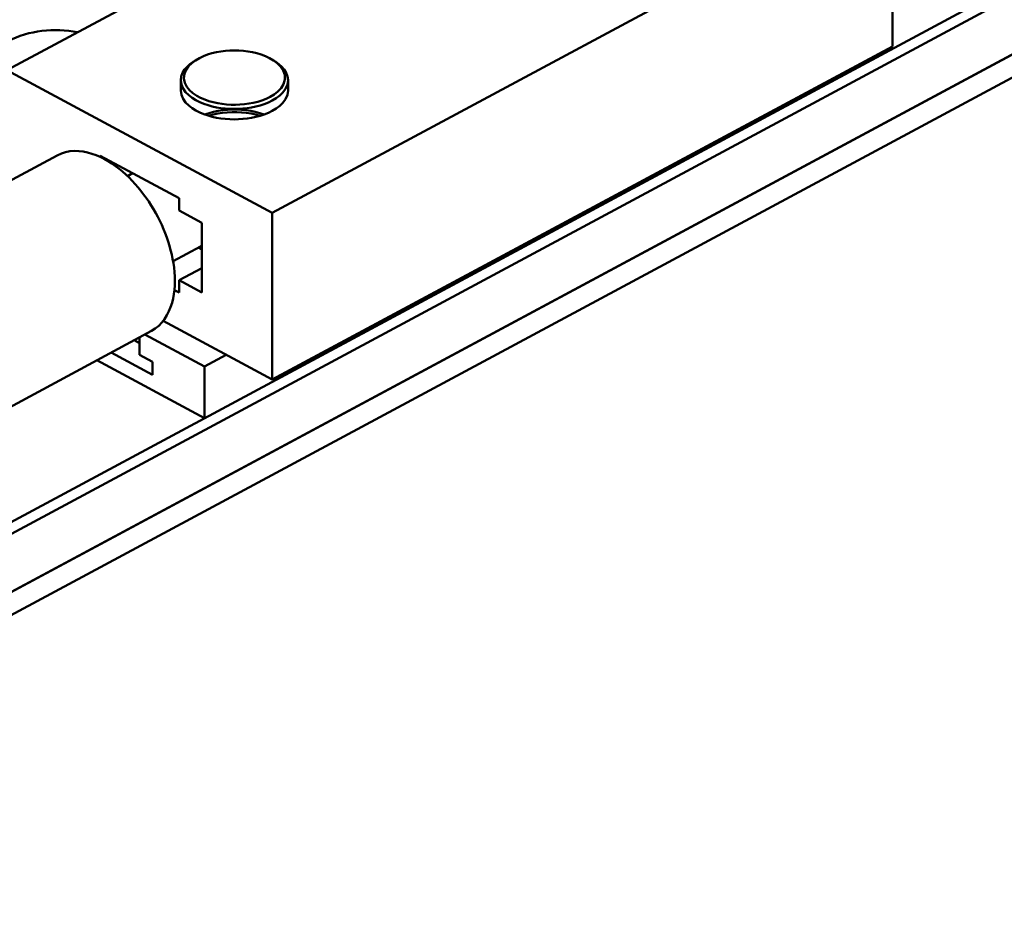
# Model space of a CAD drawing. Header units: millimetres. Extents: x 0 to 841, y 0 to 594.
# Tile 15 of 23: x 575 to 602, y 141 to 166. Entities that reach past the tile are written whole.
import ezdxf

# ---------------------------------------------------------------- set-up
doc = ezdxf.new("R2010")
doc.units = ezdxf.units.MM
doc.layers.add('VIS', color=7, linetype='CONTINUOUS', lineweight=50)

msp = doc.modelspace()

# ---------------------------------------------------------------- linework, layer by layer
at = {"layer": 'VIS'}
for points in [[(559, 143.631), (634.406, 184.116)], [(559.297, 143.471), (634.703, 183.957)], [(559, 141.718), (635, 182.522)], [(559.297, 141.878), (634.703, 182.363)], [(559, 141.081), (635, 181.885)], [(581.885, 160.549), (598.881, 169.674)], [(598.881, 165.105), (598.881, 169.674)], [(574.612, 164.454), (579.867, 167.275)], [(574.157, 164.591), (574.171, 164.712), (574.212, 164.827), (574.274, 164.932), (574.352, 165.027), (574.441, 165.11), (574.539, 165.183), (574.642, 165.248), (574.751, 165.305), (574.862, 165.354), (574.977, 165.397), (575.093, 165.434), (575.211, 165.465), (575.331, 165.491), (575.451, 165.512), (575.572, 165.528), (575.694, 165.54), (575.816, 165.547), (575.938, 165.549), (576.061, 165.547), (576.183, 165.54), (576.304, 165.529), (576.425, 165.513), (576.546, 165.492)], [(581.915, 164.724), (581.808, 164.786), (581.695, 164.838), (581.579, 164.882), (581.46, 164.917), (581.339, 164.946), (581.217, 164.967), (581.094, 164.982), (580.97, 164.991), (580.846, 164.994), (580.722, 164.991), (580.598, 164.982), (580.475, 164.967), (580.353, 164.946), (580.232, 164.917), (580.113, 164.882), (579.997, 164.838), (579.885, 164.786), (579.778, 164.724)], [(581.885, 155.98), (598.881, 165.105)], [(579.713, 164.682), (579.628, 164.62), (579.549, 164.55), (579.481, 164.471), (579.426, 164.382), (579.39, 164.284), (579.377, 164.18)], [(579.778, 164.724), (579.679, 164.651), (579.591, 164.565), (579.52, 164.465), (579.474, 164.352), (579.461, 164.23), (579.486, 164.11), (579.541, 164.001), (579.619, 163.906), (579.711, 163.824), (579.812, 163.755), (579.92, 163.697), (580.033, 163.648), (580.149, 163.608), (580.267, 163.575), (580.388, 163.549), (580.509, 163.529), (580.631, 163.516), (580.754, 163.508), (580.876, 163.507), (580.999, 163.511), (581.122, 163.521), (581.243, 163.538), (581.364, 163.56), (581.484, 163.59), (581.601, 163.627), (581.715, 163.671), (581.826, 163.724)], [(579.778, 164.724), (579.713, 164.682)], [(579.746, 164.703), (579.741, 164.699), (579.735, 164.696), (579.729, 164.692), (579.724, 164.689), (579.718, 164.685), (579.713, 164.682)], [(581.826, 163.724), (581.936, 163.791), (582.038, 163.871), (582.126, 163.965), (582.193, 164.075), (582.228, 164.199), (582.224, 164.327), (582.182, 164.449), (582.11, 164.556), (582.019, 164.647), (581.915, 164.724)], [(581.915, 164.724), (581.98, 164.682)], [(581.98, 164.682), (581.974, 164.685), (581.969, 164.689), (581.963, 164.692), (581.957, 164.696), (581.952, 164.699), (581.946, 164.703)], [(582.316, 164.18), (582.303, 164.284), (582.267, 164.382), (582.212, 164.471), (582.143, 164.55), (582.065, 164.62), (581.98, 164.682)], [(574.612, 164.454), (581.885, 160.549)], [(579.377, 164.18), (579.394, 164.061), (579.44, 163.95), (579.51, 163.852), (579.594, 163.767), (579.689, 163.693), (579.792, 163.63), (579.9, 163.576), (580.011, 163.53), (580.125, 163.492), (580.241, 163.461), (580.359, 163.435), (580.478, 163.416), (580.597, 163.402), (580.717, 163.394), (580.838, 163.391), (580.958, 163.393), (581.078, 163.401), (581.198, 163.414), (581.317, 163.432), (581.434, 163.457), (581.551, 163.487), (581.665, 163.525), (581.777, 163.569), (581.885, 163.622)], [(579.377, 164.18), (579.377, 163.896)], [(581.885, 163.622), (581.991, 163.685), (582.089, 163.759), (582.177, 163.845), (582.249, 163.945), (582.298, 164.058), (582.316, 164.18)], [(582.316, 164.18), (582.316, 163.896)], [(581.885, 163.338), (581.777, 163.286), (581.665, 163.241), (581.551, 163.204), (581.434, 163.173), (581.317, 163.149), (581.198, 163.13), (581.078, 163.117), (580.958, 163.11), (580.838, 163.107), (580.717, 163.11), (580.597, 163.119), (580.478, 163.133), (580.359, 163.152), (580.241, 163.177), (580.125, 163.209), (580.011, 163.247), (579.9, 163.293), (579.792, 163.347), (579.689, 163.41), (579.594, 163.483), (579.51, 163.569), (579.44, 163.667), (579.394, 163.777), (579.377, 163.896)], [(582.316, 163.896), (582.298, 163.775), (582.249, 163.662), (582.177, 163.562), (582.089, 163.476), (581.991, 163.402), (581.885, 163.338)], [(580.028, 163.241), (580.15, 163.28), (580.274, 163.312), (580.4, 163.337), (580.527, 163.356), (580.654, 163.368), (580.782, 163.374), (580.91, 163.374), (581.038, 163.368), (581.166, 163.356), (581.293, 163.337), (581.419, 163.312), (581.543, 163.28), (581.665, 163.241)], [(580.136, 163.206), (580.263, 163.239), (580.391, 163.265), (580.52, 163.284), (580.65, 163.297), (580.781, 163.303), (580.912, 163.303), (581.042, 163.297), (581.172, 163.284), (581.302, 163.265), (581.43, 163.239), (581.556, 163.206)], [(579.213, 158.681), (579.211, 158.803), (579.203, 158.924), (579.191, 159.046), (579.174, 159.166), (579.153, 159.287), (579.128, 159.406), (579.099, 159.525), (579.066, 159.642), (579.03, 159.759), (578.991, 159.874), (578.948, 159.988), (578.902, 160.101), (578.853, 160.213), (578.801, 160.324), (578.747, 160.433), (578.689, 160.54), (578.628, 160.646), (578.565, 160.75), (578.499, 160.853), (578.43, 160.953), (578.358, 161.052), (578.284, 161.149), (578.207, 161.243), (578.126, 161.335), (578.044, 161.425), (577.958, 161.512), (577.87, 161.596), (577.778, 161.677), (577.684, 161.754), (577.587, 161.828), (577.487, 161.897), (577.383, 161.962), (577.277, 162.022), (577.168, 162.077), (577.056, 162.125), (576.941, 162.166), (576.824, 162.2), (576.704, 162.224), (576.583, 162.238), (576.461, 162.241), (576.34, 162.231), (576.22, 162.209), (576.104, 162.172), (575.993, 162.121)], [(566.048, 156.781), (575.993, 162.121)], [(577.165, 162.109), (577.165, 162.078)], [(577.165, 162.109), (579.332, 160.946)], [(577.446, 161.924), (577.478, 161.941)], [(577.913, 161.555), (578.055, 161.632)], [(579.332, 160.946), (579.332, 160.609)], [(579.332, 160.609), (579.956, 160.275)], [(581.885, 155.98), (581.885, 160.549)], [(579.956, 160.275), (579.956, 158.362)], [(579.164, 159.225), (579.913, 159.627)], [(579.853, 159.595), (579.956, 159.54)], [(579.913, 159.627), (579.92, 159.631), (579.928, 159.635), (579.935, 159.64), (579.942, 159.644), (579.949, 159.648), (579.956, 159.653)], [(579.332, 158.697), (579.956, 159.031)], [(578.575, 157.312), (578.678, 157.377), (578.773, 157.453), (578.858, 157.54), (578.933, 157.636), (578.998, 157.74), (579.053, 157.848), (579.099, 157.961), (579.136, 158.078), (579.165, 158.196), (579.187, 158.316), (579.202, 158.437), (579.211, 158.559), (579.213, 158.681)], [(579.332, 158.697), (579.956, 158.362)], [(579.332, 158.697), (579.332, 158.36)], [(579.201, 158.43), (579.332, 158.36)], [(578.895, 157.585), (581.885, 155.98)], [(574.315, 155.025), (578.575, 157.312)], [(578.098, 157.057), (578.249, 156.976)], [(578.249, 157.137), (578.249, 156.657)], [(578.395, 157.216), (580.03, 156.338)], [(577.472, 156.72), (578.605, 156.112)], [(578.249, 156.657), (578.605, 156.466)], [(580.03, 156.338), (580.624, 156.657)], [(577.076, 156.508), (580.03, 154.922)], [(578.605, 156.466), (578.605, 156.112)], [(580.03, 154.922), (580.03, 156.338)]]:
    msp.add_lwpolyline(points, dxfattribs=at)

doc.saveas('drawing.dxf')
